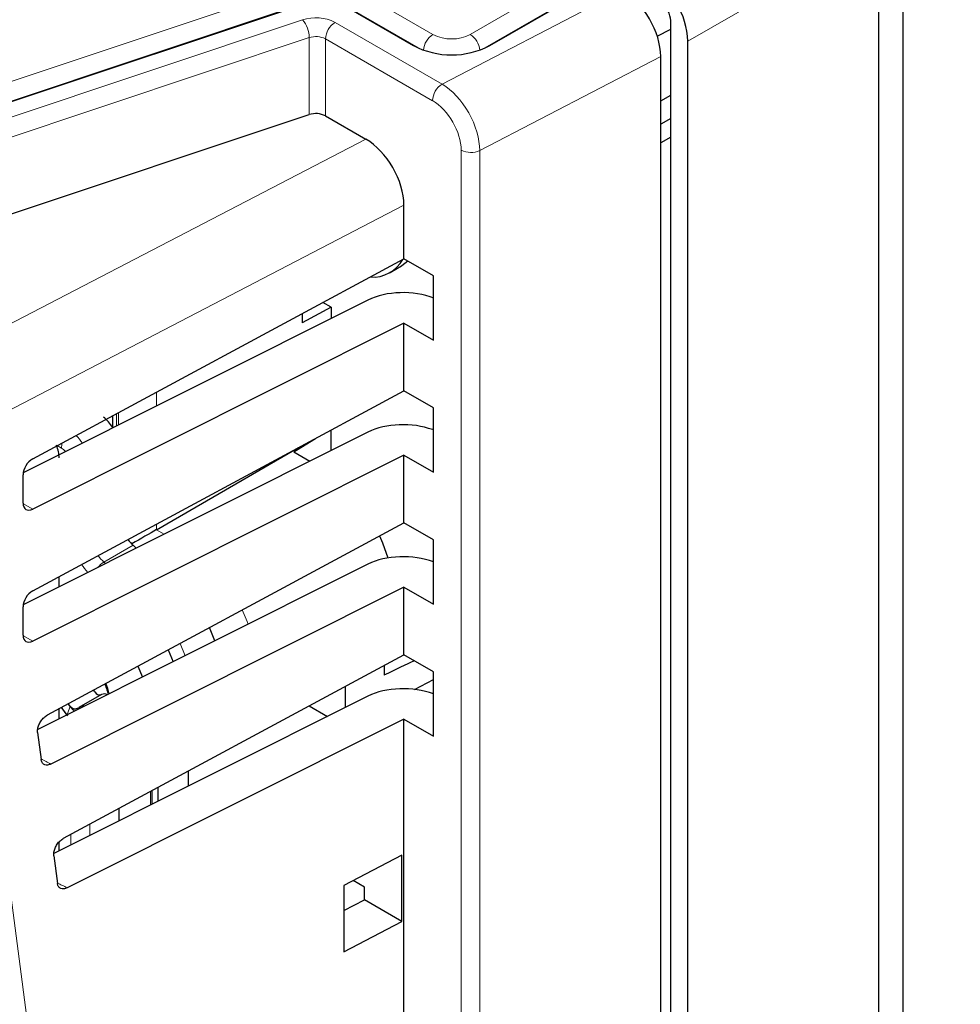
# Paper-space layout 'Blatt2' of a CAD drawing. Header units: millimetres. Extents: x 5 to 418, y 2 to 292.
# Tile 31 of 60: x 90 to 108, y 147 to 165. Entities that reach past the tile are written whole.
import ezdxf

# ---------------------------------------------------------------- set-up
doc = ezdxf.new("R2010")
doc.units = ezdxf.units.MM

psp = doc.layouts.new('Blatt2')

# ---------------------------------------------------------------- linework, layer by layer
at = {"color": 7, "linetype": 'Continuous', "lineweight": 18}
for p, q in [((111.487, 169.629), (102.509, 164.446)), ((98.47, 164.574), (106.779, 169.37)), ((106.956, 169.067), (98.696, 164.299)), ((87.727, 162.962), (95.198, 165.452)), ((96.419, 165.359), (97.779, 164.574)), ((97.948, 163.651), (101.297, 165.391)), ((95.323, 165.126), (87.852, 162.637)), ((97.554, 164.299), (96.242, 165.057)), ((88.221, 162.464), (95.359, 164.843)), ((95.963, 164.797), (97.948, 163.651)), ((95.484, 164.514), (88.346, 162.134)), ((95.484, 163.085), (95.484, 164.514)), ((95.786, 164.491), (95.786, 163.062)), ((97.771, 163.344), (95.786, 164.491)), ((102.005, 164.166), (98.646, 162.42)), ((88.765, 158.593), (96.533, 162.63)), ((98.302, 74.85), (98.302, 162.426)), ((98.646, 162.42), (98.646, 74.845)), ((97.241, 161.405), (89.434, 157.347)), ((92.648, 157.935), (92.648, 157.678)), ((91.909, 157.537), (91.909, 157.309)), ((91.947, 157.327), (91.947, 157.558)), ((90.885, 156.898), (90.807, 156.943)), ((90.172, 155.872), (90.354, 155.767)), ((92.648, 155.486), (92.648, 155.384)), ((92.648, 155.384), (92.792, 155.301)), ((92.217, 155.094), (91.675, 154.783)), ((91.675, 154.783), (91.704, 154.756)), ((90.172, 153.423), (90.354, 153.317)), ((90.995, 151.966), (91.047, 152.108)), ((92.539, 150.275), (92.539, 150.528)), ((91.413, 149.921), (91.413, 149.711)), ((91.062, 149.536), (91.062, 149.732))]:
    psp.add_line(p, q, dxfattribs=at)
at = {"color": 7, "linetype": 'Continuous', "lineweight": 25}
for p, q in [((98.832, 164.365), (100.953, 165.59)), ((106.504, 80.199), (106.504, 165.528)), ((88.024, 162.683), (95.495, 165.173)), ((106.045, 165.263), (106.045, 79.934)), ((96.098, 165.127), (97.418, 164.365)), ((102.191, 76.607), (102.191, 164.834)), ((101.942, 164.539), (102.191, 164.672)), ((102.509, 76.668), (102.509, 164.446)), ((102.005, 76.397), (102.005, 164.166)), ((102.005, 163.341), (102.191, 163.448)), ((88.346, 160.705), (95.484, 163.085)), ((95.786, 163.062), (96.533, 162.63)), ((102.191, 163.011), (102.005, 162.911)), ((102.191, 162.67), (102.005, 162.563)), ((97.241, 160.411), (97.241, 161.405)), ((90.354, 156.699), (97.241, 160.411)), ((97.787, 160.096), (97.241, 160.411)), ((96.985, 160.154), (97.197, 160.277)), ((97.787, 158.9), (97.787, 160.096)), ((96.572, 159.643), (90.175, 156.44)), ((95.891, 159.51), (95.352, 159.22)), ((95.891, 159.51), (95.736, 159.6)), ((95.891, 159.51), (95.891, 159.302)), ((95.352, 159.393), (95.352, 159.22)), ((97.241, 159.215), (90.354, 155.767)), ((97.241, 157.961), (97.241, 159.215)), ((97.241, 159.215), (97.787, 158.9)), ((90.354, 154.25), (97.241, 157.961)), ((97.787, 157.646), (97.241, 157.961)), ((91.836, 157.498), (91.836, 157.278)), ((97.787, 156.45), (97.787, 157.646)), ((96.572, 157.193), (90.175, 153.991)), ((95.891, 156.853), (95.891, 157.234)), ((95.197, 156.828), (95.599, 157.076)), ((97.241, 156.765), (90.354, 153.317)), ((92.648, 155.384), (95.286, 156.908)), ((95.197, 156.828), (95.496, 156.655)), ((97.241, 155.512), (97.241, 156.765)), ((97.241, 156.765), (97.787, 156.45)), ((90.172, 156.4), (90.172, 155.876)), ((90.626, 151.946), (97.241, 155.512)), ((97.787, 155.197), (97.241, 155.512)), ((97.787, 154), (97.787, 155.197)), ((92.275, 155.042), (92.217, 155.094)), ((96.572, 154.744), (90.445, 151.676)), ((90.842, 154.324), (90.842, 154.512)), ((97.241, 154.315), (90.691, 151.036)), ((97.241, 153.062), (97.241, 154.315)), ((97.241, 154.315), (97.787, 154)), ((90.172, 153.951), (90.172, 153.426)), ((93.734, 153.323), (93.634, 153.568)), ((92.865, 153.153), (92.957, 152.934)), ((90.925, 149.658), (97.241, 153.062)), ((97.787, 152.747), (97.241, 153.062)), ((92.302, 152.85), (92.389, 152.649)), ((96.871, 152.863), (96.871, 152.683)), ((97.787, 151.551), (97.787, 152.747)), ((97.439, 152.42), (97.787, 152.607)), ((96.151, 152.475), (96.151, 152.084)), ((96.572, 152.294), (90.744, 149.377)), ((91.631, 152.326), (91.208, 152.082)), ((90.842, 151.875), (90.842, 152.063)), ((90.883, 152.085), (90.997, 151.931)), ((90.984, 151.946), (90.897, 152.07)), ((91.047, 152.108), (91.011, 152.154)), ((95.482, 152.114), (95.821, 151.918)), ((97.241, 151.866), (90.992, 148.737)), ((97.241, 145.713), (97.241, 151.866)), ((97.241, 151.866), (97.787, 151.551)), ((90.444, 151.62), (90.509, 151.119)), ((93.246, 150.629), (93.246, 150.909)), ((92.567, 150.289), (92.567, 150.543)), ((92.68, 150.346), (92.68, 150.604)), ((91.955, 149.983), (91.955, 150.213)), ((90.842, 149.425), (90.842, 149.588)), ((90.743, 149.332), (90.81, 148.82)), ((97.204, 149.342), (96.124, 148.781)), ((97.204, 148.117), (97.204, 149.342)), ((96.124, 148.781), (96.124, 147.554)), ((96.509, 148.748), (96.3, 148.873)), ((96.509, 148.518), (96.509, 148.748)), ((96.124, 148.318), (96.509, 148.518)), ((97.204, 148.117), (96.509, 148.518)), ((96.124, 147.554), (97.204, 148.117))]:
    psp.add_line(p, q, dxfattribs=at)
at = {"color": 7, "linetype": 'Continuous', "lineweight": 25, "flags": 128}
for points in [[(97.316, 160.368), (97.2, 160.279), (97.197, 160.277)], [(96.789, 155.268), (96.844, 155.14), (96.939, 154.859)], [(91.506, 152.373), (91.493, 152.392), (91.483, 152.408)], [(91.128, 152.018), (91.105, 152.041), (91.047, 152.108)]]:
    psp.add_lwpolyline(points, dxfattribs=at)
at = {"color": 7, "linetype": 'Continuous', "lineweight": 18, "flags": 128}
for points in [[(94.241, 153.895), (94.334, 153.681), (94.353, 153.633)], [(93.086, 153.272), (93.087, 153.271), (93.182, 153.046)], [(89.434, 152.502), (91.205, 138.972), (92.974, 125.452)]]:
    psp.add_lwpolyline(points, dxfattribs=at)
at = {"color": 7, "linetype": 'Continuous', "lineweight": 25}
for centre, radius, start, end in [((100.974, 164.377), 1.537, 2.6055, 57.3945), ((98.125, 165.73), 1.537, 242.6097, 297.3903), ((95.607, 162.713), 0.392, 62.9385, 108.3691), ((96.666, 160.704), 0.633, 265.3761, 331.2683), ((91.6, 152.425), 0.107, 209.0138, 282.198), ((90.727, 152.112), 1.068, 12.3334, 23.0848), ((91.681, 152.221), 0.116, 61.4527, 115.2902)]:
    psp.add_arc(centre, radius, start, end, dxfattribs=at)
at = {"color": 7, "linetype": 'Continuous', "lineweight": 18}
for centre, radius, start, end in [((95.606, 164.099), 0.784, 62.9385, 108.3691), ((94.965, 164.505), 0.519, 0.9539, 40.6395), ((96.17, 164.473), 0.384, 122.6055, 177.3945), ((95.607, 164.142), 0.392, 62.9385, 108.3691), ((97.989, 164.248), 0.387, 122.7413, 175.1483), ((98.125, 165.24), 0.751, 242.6097, 297.3903), ((98.261, 164.248), 0.387, 4.8517, 57.2587), ((98.155, 163.327), 0.384, 122.6055, 177.3945), ((98.48, 162.77), 0.387, 242.7384, 295.5295), ((91.206, 156.892), 0.32, 161.3852, 178.9331), ((91.951, 154.337), 0.524, 121.8128, 138.8732)]:
    psp.add_arc(centre, radius, start, end, dxfattribs=at)
at = {"color": 7, "linetype": 'Continuous', "lineweight": 25}
for centre, major_axis, ratio, start_param, end_param in [((101.297, 164.575), (-0.501, 0.866), 0.577381, 3.925701, 5.496497), ((102.014, 164.936), (-0.125, 0.217), 0.577557, 3.927224, 5.497716), ((96.533, 161.814), (-0.501, 0.866), 0.577381, 3.925701, 5.496497), ((97.241, 159.215), (1, -0.015), 0.567125, 0.988638, 2.312261), ((91.602, 157.108), (-0.25, 0.433), 0.577557, 4.773147, 5.313731), ((97.241, 156.765), (1, -0.015), 0.567125, 1.020233, 2.312261), ((90.488, 156.92), (-0.25, 0.433), 0.577557, 3.927224, 4.460624), ((90.358, 156.497), (0.135, 0.21), 0.606761, 0.83184, 2.385183), ((90.358, 155.973), (0.135, 0.21), 0.606761, 2.385183, 3.938526), ((92.3, 155.184), (0.5, 0.289), 0.00007, 0.802811, 1.79442), ((92.309, 155.435), (-0.25, 0.433), 0.577517, 1.788429, 2.094297), ((97.241, 154.315), (1, -0.015), 0.567125, 1.002162, 2.312261), ((90.358, 154.047), (0.135, 0.21), 0.606761, 0.83184, 2.385183), ((90.358, 153.523), (0.135, 0.21), 0.606761, 2.385183, 3.938526), ((92.797, 150.368), (5.152, 2.774), 0.030727, 0.434546, 0.642515), ((97.241, 151.866), (1, -0.015), 0.567125, 1.002162, 2.312261)]:
    psp.add_ellipse(centre, major_axis=major_axis, ratio=ratio, start_param=start_param, end_param=end_param, dxfattribs=at)
at = {"color": 7, "linetype": 'Continuous', "lineweight": 18}
for centre, major_axis, ratio, start_param, end_param in [((97.948, 162.834), (-0.491, 0.872), 0.569789, 3.932767, 5.503564), ((97.771, 162.732), (-0.376, 0.65), 0.577381, 3.925701, 5.496497), ((91.062, 156.796), (-0.25, 0.433), 0.567307, 4.837246, 5.22071), ((90.885, 156.694), (-0.125, 0.217), 0.577557, 5.050987, 5.497716), ((91.769, 155.126), (-0.251, 0.433), 0.586553, 1.75425, 2.093184), ((91.593, 155.024), (-0.375, 0.65), 0.577517, 1.679818, 1.933112), ((420.097, 358.253), (496.25, -7.372), 0.567125, 3.994476, 3.994971), ((420.097, 355.804), (495.848, -7.366), 0.567125, 3.994567, 3.995062)]:
    psp.add_ellipse(centre, major_axis=major_axis, ratio=ratio, start_param=start_param, end_param=end_param, dxfattribs=at)
at = {"color": 7, "linetype": 'Continuous', "lineweight": 25}
for points, knots in [([(91.688, 152.519), (91.693, 152.508), (91.703, 152.48), (91.725, 152.419), (91.74, 152.378), (91.751, 152.351)], [0, 0, 0, 0, 0.187393, 0.459173, 1, 1, 1, 1]), ([(91.047, 152.108), (91.058, 152.096), (91.08, 152.074), (91.123, 152.06), (91.167, 152.061), (91.193, 152.073), (91.206, 152.08)], [0, 0, 0, 0, 0.249234, 0.499727, 0.749346, 1, 1, 1, 1]), ([(91.311, 152.11), (91.304, 152.11), (91.269, 152.113), (91.234, 152.095), (91.206, 152.08)], [0, 0, 0, 0, 0.18685, 1, 1, 1, 1]), ([(90.444, 151.62), (90.443, 151.643), (90.441, 151.688), (90.466, 151.766), (90.506, 151.839), (90.562, 151.905), (90.604, 151.932), (90.626, 151.946)], [0, 0, 0, 0, 0.198387, 0.396762, 0.595507, 0.795319, 1, 1, 1, 1]), ([(90.691, 151.036), (90.67, 151.028), (90.628, 151.011), (90.572, 151.019), (90.531, 151.051), (90.514, 151.09), (90.51, 151.115), (90.509, 151.119)], [0, 0, 0, 0, 0.2392601, 0.4785445, 0.717125, 0.9542729, 1, 1, 1, 1]), ([(90.743, 149.332), (90.742, 149.355), (90.741, 149.4), (90.765, 149.477), (90.806, 149.551), (90.861, 149.617), (90.904, 149.644), (90.925, 149.658)], [0, 0, 0, 0, 0.198384, 0.3967568, 0.5954998, 0.7953107, 1, 1, 1, 1]), ([(90.992, 148.737), (90.971, 148.729), (90.929, 148.712), (90.873, 148.72), (90.832, 148.752), (90.815, 148.791), (90.811, 148.816), (90.81, 148.82)], [0, 0, 0, 0, 0.239263, 0.47855, 0.717133, 0.95428, 1, 1, 1, 1])]:
    psp.add_open_spline(points, degree=3, knots=knots, dxfattribs=at)

doc.saveas('drawing.dxf')
